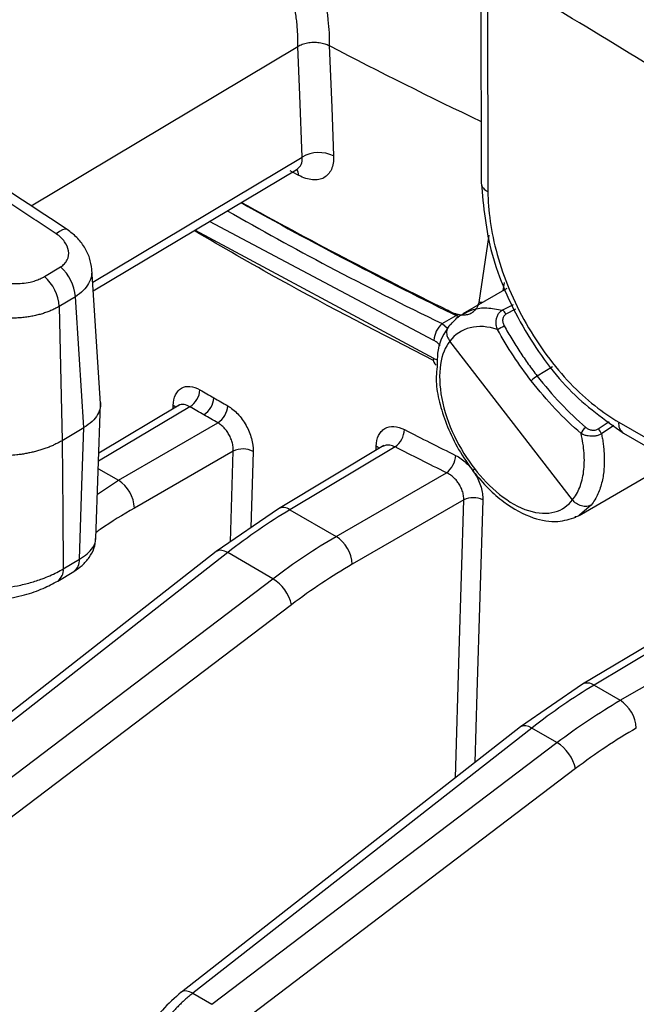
# Model space of a CAD drawing. Header units: millimetres. Extents: x 5 to 597, y 5 to 415.
# Tile 8 of 136: x 100.42 to 104.77, y 299.06 to 306. Entities that reach past the tile are written whole.
import ezdxf

# ---------------------------------------------------------------- set-up
doc = ezdxf.new("R2010")
doc.units = ezdxf.units.MM

msp = doc.modelspace()

# ---------------------------------------------------------------- linework, layer by layer
at = {"color": 7, "linetype": 'Continuous', "lineweight": 25}
for p, q in [((103.67, 306.4305), (103.6741, 304.8497)), ((103.717, 306.3702), (103.721, 304.7894)), ((100.502, 304.6892), (102.3825, 305.8126)), ((100.9403, 304.0893), (102.3808, 304.9499)), ((103.6581, 304.0074), (103.7303, 304.4808)), ((100.5968, 304.1905), (100.7102, 304.2583)), ((100.992, 303.2956), (100.9304, 304.2412)), ((103.8353, 304.1493), (103.8261, 304.0897)), ((100.8147, 304.048), (100.7013, 303.9803)), ((103.8538, 304.1056), (103.5448, 303.9273)), ((103.6841, 304.0077), (103.6581, 304.0074)), ((103.517, 303.9056), (103.4364, 303.9536)), ((104.3172, 302.6162), (103.4517, 303.7353)), ((100.9594, 302.3444), (100.992, 303.2935)), ((101.5451, 303.2827), (100.98, 302.945)), ((101.1174, 302.7544), (101.8184, 303.1591)), ((104.6424, 303.1644), (105.2398, 302.8195)), ((100.7218, 303.0342), (100.8748, 303.1256)), ((104.6755, 303.0866), (105.2729, 302.7417)), ((101.9267, 302.9604), (101.2305, 302.5585)), ((102.988, 302.9983), (102.2447, 302.554)), ((103.067, 302.9897), (102.3258, 302.5468)), ((102.6518, 302.3586), (103.4289, 302.8072)), ((104.3647, 302.507), (104.9188, 302.8268)), ((103.5502, 302.6159), (102.7649, 302.1626)), ((102.2447, 302.554), (101.8073, 302.2526)), ((102.3258, 302.5468), (102.6518, 302.3586)), ((101.8074, 302.2527), (96.3053, 297.9479)), ((101.8873, 302.2447), (96.3853, 297.9399)), ((102.206, 302.0608), (101.8873, 302.2447)), ((100.7295, 302.1301), (100.8429, 302.1979)), ((100.6906, 302.0443), (100.804, 302.112)), ((96.607, 297.8119), (102.206, 302.0608)), ((105.3603, 301.8987), (104.3872, 301.3172)), ((102.3368, 301.8768), (96.7378, 297.628)), ((105.4395, 301.8903), (104.4683, 301.3099)), ((104.6529, 301.2033), (105.6744, 301.793)), ((104.3872, 301.3172), (103.9499, 301.0157)), ((104.4683, 301.3099), (104.6529, 301.2033)), ((103.95, 301.0158), (101.5609, 299.1466)), ((104.0299, 301.0079), (101.6408, 299.1387)), ((104.2071, 300.9056), (104.0299, 301.0079)), ((101.776, 299.0607), (104.2071, 300.9056)), ((104.3379, 300.7216), (101.9068, 298.8767)), ((101.6408, 299.1387), (101.776, 299.0607))]:
    msp.add_line(p, q, dxfattribs=at)
at = {"color": 8, "linetype": 'Continuous', "lineweight": 25}
for p, q in [((100.9363, 304.1496), (102.4127, 305.0316)), ((103.3406, 303.7403), (101.7582, 304.578)), ((101.6584, 304.5183), (103.3364, 303.6143)), ((103.8213, 303.9524), (103.901, 303.9944)), ((103.3982, 303.8582), (103.4971, 303.9154)), ((103.9152, 303.9609), (103.8479, 303.9252)), ((103.3982, 303.8582), (103.4364, 303.8273)), ((104.1763, 303.5541), (104.0676, 303.4893)), ((101.5033, 303.2577), (101.504, 303.2824)), ((101.6217, 303.2727), (100.9781, 302.8881)), ((104.4977, 303.1163), (104.5753, 303.1677)), ((104.6089, 303.1405), (104.5208, 303.0816)), ((101.9075, 302.3216), (101.9267, 302.9604)), ((102.0665, 302.9577), (102.0504, 302.4201)), ((102.9323, 302.965), (102.9332, 302.995)), ((100.9763, 302.8359), (101.1174, 302.7544)), ((100.9701, 302.656), (101.1174, 302.7544)), ((104.4478, 302.5791), (104.3674, 302.5101))]:
    msp.add_line(p, q, dxfattribs=at)
at = {"color": 7, "linetype": 'Continuous', "lineweight": 25, "flags": 128}
for points in [[(102.4127, 305.0316), (102.3958, 305.469), (102.3825, 305.8126)], [(102.6031, 305.818), (102.62, 305.3824), (102.6333, 305.0402)], [(100.8748, 303.1256), (100.8411, 303.6421), (100.8147, 304.048)], [(100.7013, 303.9803), (100.7127, 303.4504), (100.7218, 303.0342)], [(100.8429, 302.1979), (100.8607, 302.7174), (100.8748, 303.1256)], [(100.7218, 303.0342), (100.7261, 302.5279), (100.7295, 302.1301)]]:
    msp.add_lwpolyline(points, dxfattribs=at)
at = {"color": 8, "linetype": 'Continuous', "lineweight": 25, "flags": 128}
for points in [[(100.7569, 304.5218), (100.7536, 304.5236), (100.74, 304.5251), (100.7227, 304.52), (100.7024, 304.5084), (100.6798, 304.4909)], [(101.5214, 303.2685), (101.5161, 303.2738), (101.504, 303.2824)], [(102.9552, 302.9786), (102.9467, 302.9865), (102.9332, 302.995)], [(103.6255, 302.8365), (103.6199, 302.8282), (103.6172, 302.8217), (103.6175, 302.8174), (103.6177, 302.817)], [(103.4912, 300.6568), (103.5179, 301.5449), (103.5502, 302.6159)], [(103.6848, 302.6159), (103.6438, 301.2529), (103.6291, 300.7648)], [(101.8873, 302.2447), (101.8655, 302.255), (101.8451, 302.2604), (101.8272, 302.2607), (101.8122, 302.2558), (101.8074, 302.2527)], [(104.0299, 301.0079), (104.008, 301.0182), (103.9877, 301.0236), (103.9697, 301.0238), (103.9547, 301.019), (103.95, 301.0158)], [(101.6408, 299.1387), (101.619, 299.149), (101.5986, 299.1544), (101.5806, 299.1547), (101.5657, 299.1498), (101.5609, 299.1466)]]:
    msp.add_lwpolyline(points, dxfattribs=at)
at = {"color": 7, "linetype": 'Continuous', "lineweight": 25}
for centre, radius, start, end in [((117.5571, 334.3892), 32.248, 242.3727, 244.49805), ((102.5308, 304.8348), 0.2295, 63.48075, 120.97407), ((116.8374, 331.8213), 30.5508, 241.64026, 241.77085), ((117.0851, 331.6236), 30.8607, 240.69821, 243.91807), ((117.0765, 331.7837), 30.993, 240.8602, 243.88942), ((100.4959, 304.0207), 0.3199, 4.89182, 47.95578), ((100.3826, 303.953), 0.3199, 4.89182, 47.95578), ((103.7988, 303.9037), 0.0537, 23.60761, 65.13344), ((103.5082, 303.7315), 0.1679, 130.96704, 176.99059), ((102.949, 305.4008), 1.792, 297.91822, 299.63275), ((103.3849, 303.6061), 0.0492, 170.40561, 234.77412), ((104.156, 303.3402), 0.1733, 120.68236, 138.52774), ((101.5384, 303.4023), 0.1541, 302.74829, 356.08354), ((101.6356, 303.3455), 0.1547, 303.00939, 356.12451), ((101.7333, 303.2889), 0.1553, 303.27122, 356.16541), ((102.9699, 303.1208), 0.1631, 306.51883, 356.65717), ((104.4546, 303.0585), 0.0815, 122.80752, 161.7171), ((104.4553, 303.0631), 0.0681, 15.80471, 51.43752), ((101.9938, 302.8162), 0.1591, 62.8077, 114.97253), ((103.3282, 302.9386), 0.1656, 307.46235, 356.7943), ((100.9812, 302.5452), 0.2497, 3.05988, 56.94012), ((103.6175, 302.4704), 0.1604, 65.1743, 114.82871), ((102.5156, 302.1493), 0.2497, 3.05988, 56.94012), ((102.0498, 301.8112), 0.2944, 12.87427, 57.96228), ((104.5167, 300.9941), 0.2497, 3.05988, 56.94012), ((104.0509, 300.656), 0.2944, 12.87427, 57.96228)]:
    msp.add_arc(centre, radius, start, end, dxfattribs=at)
at = {"color": 8, "linetype": 'Continuous', "lineweight": 25}
for centre, radius, start, end in [((102.2935, 304.9019), 0.0934, 1.34473, 28.66627), ((103.7453, 304.8567), 0.0716, 185.64603, 250.13669), ((104.7204, 303.1516), 0.079, 170.64294, 235.39887), ((102.2794, 302.4849), 0.0773, 53.11385, 116.65968), ((100.7464, 302.1898), 0.0968, 306.52497, 4.76197), ((100.6331, 302.1221), 0.0967, 306.36509, 4.77487), ((104.4219, 301.2481), 0.0773, 53.11385, 116.65968)]:
    msp.add_arc(centre, radius, start, end, dxfattribs=at)
at = {"color": 7, "linetype": 'Continuous', "lineweight": 25}
for points, knots in [([(102.0078, 308.9143), (102.0678, 308.8798), (102.1898, 308.8096), (102.3775, 308.7035), (102.5724, 308.5949), (102.7748, 308.4838), (102.9848, 308.3703), (103.2024, 308.2546), (103.4278, 308.1368), (103.8104, 307.9403), (104.464, 307.6163), (105.3944, 307.1866), (106.3655, 306.7759), (107.124, 306.4798), (107.6615, 306.2816), (108.0597, 306.1404), (108.4435, 306.0095), (108.8121, 305.8881), (109.0541, 305.8121), (109.1721, 305.7751)], [0, 0, 0, 0, 0.028336, 0.057566, 0.087689, 0.118704, 0.150608, 0.1834, 0.217077, 0.251638, 0.353375, 0.502618, 0.646251, 0.752289, 0.806491, 0.858356, 0.90789, 0.955101, 1, 1, 1, 1]), ([(109.0568, 305.4524), (108.9834, 305.4753), (108.8343, 305.5218), (108.6078, 305.5938), (108.3748, 305.6691), (108.1354, 305.7479), (107.8897, 305.8301), (107.6379, 305.916), (107.38, 306.0057), (107.0573, 306.1201), (106.6527, 306.2675), (106.2378, 306.4244), (105.76, 306.6109), (105.1061, 306.8762), (104.2974, 307.228), (103.5835, 307.5641), (103.0858, 307.8114), (102.7315, 307.9937), (102.3965, 308.1721), (102.08, 308.3459), (101.8775, 308.4617), (101.7786, 308.5183)], [0, 0, 0, 0, 0.027624, 0.056191, 0.085702, 0.116156, 0.147555, 0.179899, 0.213189, 0.247425, 0.305525, 0.371974, 0.412011, 0.496984, 0.637251, 0.748084, 0.80267, 0.855156, 0.905541, 0.953822, 1, 1, 1, 1]), ([(100.6798, 304.4909), (100.6417, 304.5164), (100.5656, 304.5673), (100.4521, 304.6428), (100.3392, 304.7173), (100.227, 304.791), (100.1155, 304.8637), (100.0047, 304.9355), (99.8947, 305.0063), (99.7855, 305.0762), (99.677, 305.1452), (99.5693, 305.2132), (99.2983, 305.3833), (98.8713, 305.6455), (98.3052, 305.9793), (97.7639, 306.2846), (97.3644, 306.4985), (97.0898, 306.6398), (96.929, 306.7208), (96.7706, 306.7987), (96.6148, 306.8734), (96.4615, 306.9451), (96.362, 306.9898), (96.3122, 307.0123)], [0, 0, 0, 0, 0.023119, 0.046164, 0.069136, 0.092037, 0.114866, 0.137627, 0.160319, 0.182943, 0.205502, 0.227995, 0.250424, 0.376134, 0.501157, 0.625352, 0.750241, 0.791301, 0.832579, 0.874081, 0.915814, 0.957785, 1, 1, 1, 1]), ([(100.757, 304.5217), (100.5468, 304.6608), (100.1592, 304.9171), (99.6384, 305.2475), (99.2204, 305.506), (98.8928, 305.7038), (98.5693, 305.8952), (98.1781, 306.1212), (97.6662, 306.4054), (97.055, 306.7272), (96.653, 306.9146), (96.4328, 307.0173)], [0, 0, 0, 0, 0.129204, 0.238217, 0.327633, 0.39763, 0.45292, 0.543496, 0.664479, 0.81614, 1, 1, 1, 1]), ([(102.3825, 305.8126), (102.3826, 305.8271), (102.3828, 305.8562), (102.3812, 305.9006), (102.3782, 305.9458), (102.3737, 305.9916), (102.3676, 306.0381), (102.36, 306.085), (102.3509, 306.1324), (102.3404, 306.1802), (102.3283, 306.2284), (102.3147, 306.2767), (102.2997, 306.3253), (102.2833, 306.3739), (102.2655, 306.4226), (102.2525, 306.4549), (102.2459, 306.4711)], [0, 0, 0, 0, 0.070749, 0.141602, 0.212558, 0.283618, 0.354783, 0.426052, 0.497425, 0.568904, 0.640488, 0.712178, 0.783974, 0.855876, 0.927884, 1, 1, 1, 1]), ([(102.5103, 306.3836), (102.5154, 306.3674), (102.5257, 306.3349), (102.5394, 306.2863), (102.5519, 306.2379), (102.5631, 306.1897), (102.5729, 306.1417), (102.5842, 306.078), (102.5949, 305.9995), (102.6025, 305.9072), (102.6029, 305.8478), (102.6031, 305.818)], [0, 0, 0, 0, 0.0834204, 0.1666579, 0.2498167, 0.3330012, 0.4163158, 0.4998644, 0.6666208, 0.8330542, 1, 1, 1, 1]), ([(102.3825, 305.8126), (102.387, 305.8153), (102.3962, 305.8206), (102.4122, 305.8274), (102.4299, 305.8332), (102.4492, 305.8377), (102.4696, 305.8407), (102.4908, 305.8421), (102.5121, 305.8418), (102.533, 305.8398), (102.5529, 305.8363), (102.5714, 305.8314), (102.5883, 305.8254), (102.5982, 305.8204), (102.6031, 305.818)], [0, 0, 0, 0, 0.076231, 0.155694, 0.237993, 0.322616, 0.408941, 0.496265, 0.583831, 0.670868, 0.756634, 0.84045, 0.92173, 1, 1, 1, 1]), ([(102.6333, 305.0402), (102.634, 305.0221), (102.633, 305.0052), (102.6279, 304.9737), (102.6237, 304.959), (102.6121, 304.9328), (102.6049, 304.9212), (102.5875, 304.9015), (102.5772, 304.8932), (102.5546, 304.8806), (102.5421, 304.8761), (102.5149, 304.8711), (102.5002, 304.8706), (102.4546, 304.875), (102.4211, 304.8858), (102.3869, 304.9041)], [0, 0, 0, 0, 0.125, 0.125, 0.25, 0.25, 0.375, 0.375, 0.5, 0.5, 0.625, 0.625, 0.75, 0.75, 1, 1, 1, 1]), ([(103.6741, 304.8497), (103.6893, 304.6843), (103.7198, 304.3531), (103.9498, 303.8305), (104.2791, 303.3684), (104.5434, 303.1805), (104.6755, 303.0866)], [0, 0, 0, 0, 0.249405, 0.499255, 0.749522, 1, 1, 1, 1]), ([(103.721, 304.7894), (103.7212, 304.7237), (103.7262, 304.6532), (103.7475, 304.5044), (103.7638, 304.4262), (103.8086, 304.2656), (103.8371, 304.1832), (103.9055, 304.0192), (103.9455, 303.9376), (104.0348, 303.7801), (104.0841, 303.7042), (104.189, 303.5627), (104.2444, 303.497), (104.3578, 303.3786), (104.4157, 303.326), (104.5305, 303.2348), (104.5874, 303.1962), (104.6424, 303.1644)], [0, 0, 0, 0, 0.125, 0.125, 0.25, 0.25, 0.375, 0.375, 0.5, 0.5, 0.625, 0.625, 0.75, 0.75, 0.875, 0.875, 1, 1, 1, 1]), ([(100.7102, 304.2583), (100.7208, 304.2646), (100.73, 304.2719), (100.7456, 304.2884), (100.752, 304.2977), (100.7662, 304.3269), (100.7692, 304.3489), (100.7625, 304.3928), (100.7528, 304.4151), (100.7232, 304.4562), (100.7035, 304.475), (100.6798, 304.4909)], [0, 0, 0, 0, 0.125, 0.125, 0.25, 0.25, 0.5, 0.5, 0.75, 0.75, 1, 1, 1, 1]), ([(100.9304, 304.2413), (100.9265, 304.2682), (100.9188, 304.3214), (100.8806, 304.3984), (100.8272, 304.4682), (100.7802, 304.504), (100.757, 304.5217)], [0, 0, 0, 0, 0.258172, 0.510249, 0.75795, 1, 1, 1, 1]), ([(103.3378, 303.5994), (102.9723, 303.7862), (102.3925, 304.0825), (101.8513, 304.3976), (101.6512, 304.514)], [0, 0, 0, 0, 0.630336, 1, 1, 1, 1]), ([(100.1409, 304.2024), (100.1483, 304.1989), (100.1631, 304.1918), (100.186, 304.1823), (100.2093, 304.1736), (100.2329, 304.1659), (100.269, 304.1558), (100.318, 304.1457), (100.3795, 304.1401), (100.4397, 304.1415), (100.4909, 304.1493), (100.5328, 304.1609), (100.5666, 304.1738), (100.5867, 304.185), (100.5968, 304.1905)], [0, 0, 0, 0, 0.050532, 0.100707, 0.150693, 0.200659, 0.250776, 0.376335, 0.50064, 0.625944, 0.750305, 0.833837, 0.916728, 1, 1, 1, 1]), ([(100.7013, 303.9803), (100.693, 303.9756), (100.6762, 303.966), (100.649, 303.9532), (100.6202, 303.9413), (100.5897, 303.9307), (100.5577, 303.9214), (100.5243, 303.9134), (100.4896, 303.9069), (100.4538, 303.902), (100.4172, 303.8987), (100.3639, 303.8964), (100.2903, 303.8986), (100.2132, 303.9087), (100.146, 303.9232), (100.0869, 303.9393), (100.0455, 303.955), (100.0229, 303.9636)], [0, 0, 0, 0, 0.047134, 0.095077, 0.143773, 0.193159, 0.243163, 0.293709, 0.344712, 0.396086, 0.447738, 0.499574, 0.618556, 0.749232, 0.81482, 0.898969, 1, 1, 1, 1]), ([(103.4364, 303.9536), (103.4428, 303.9502), (103.4556, 303.9433), (103.4746, 303.9351), (103.4932, 303.9285), (103.5176, 303.9223), (103.5469, 303.919), (103.579, 303.9226), (103.6071, 303.9334), (103.6277, 303.9496), (103.642, 303.9679), (103.6519, 303.9862), (103.656, 304.0003), (103.6581, 304.0074)], [0, 0, 0, 0, 0.06335, 0.12575, 0.18765, 0.24951, 0.375067, 0.49896, 0.624755, 0.748977, 0.833689, 0.916987, 1, 1, 1, 1]), ([(103.4621, 303.8536), (103.483, 303.8789), (103.5083, 303.9095), (103.5432, 303.9243), (103.5493, 303.9269)], [0, 0, 0, 0, 0.825102, 1, 1, 1, 1]), ([(103.788, 303.8174), (103.7863, 303.8223), (103.7828, 303.8318), (103.7797, 303.8466), (103.7782, 303.8605), (103.7782, 303.8734), (103.7792, 303.8848), (103.782, 303.9005), (103.7892, 303.9197), (103.803, 303.9399), (103.8153, 303.9483), (103.8213, 303.9524)], [0, 0, 0, 0, 0.098785, 0.193208, 0.281672, 0.362851, 0.435746, 0.499701, 0.668931, 0.8374, 1, 1, 1, 1]), ([(103.8479, 303.9252), (103.846, 303.924), (103.842, 303.9217), (103.8369, 303.9167), (103.8319, 303.9099), (103.8275, 303.901), (103.824, 303.8863), (103.8246, 303.8658), (103.8315, 303.8509), (103.835, 303.8432)], [0, 0, 0, 0, 0.082523, 0.16572, 0.251543, 0.377438, 0.50143, 0.74462, 1, 1, 1, 1]), ([(103.4456, 303.8402), (103.4127, 303.7904), (103.3637, 303.716), (103.364, 303.6062), (103.3642, 303.57)], [0, 0, 0, 0, 0.6703594, 1, 1, 1, 1]), ([(103.4621, 303.8536), (103.4538, 303.8488), (103.4462, 303.842), (103.4347, 303.8244), (103.4309, 303.8137), (103.4289, 303.7906), (103.4306, 303.7783), (103.4385, 303.7552), (103.4446, 303.7445), (103.4517, 303.7353)], [0, 0, 0, 0, 0.25, 0.25, 0.5, 0.5, 0.75, 0.75, 1, 1, 1, 1]), ([(103.788, 303.8174), (103.7214, 303.839), (103.6545, 303.8441), (103.5376, 303.8155), (103.4879, 303.782), (103.4517, 303.7353)], [0, 0, 0, 0, 0.5, 0.5, 1, 1, 1, 1]), ([(103.835, 303.8432), (103.8438, 303.8277), (103.8612, 303.7966), (103.8885, 303.7506), (103.9165, 303.7052), (103.9453, 303.6605), (103.9748, 303.6165), (104.005, 303.5732), (104.0359, 303.5307), (104.057, 303.5031), (104.0676, 303.4893)], [0, 0, 0, 0, 0.1256, 0.251028, 0.376286, 0.501371, 0.626286, 0.751029, 0.8756, 1, 1, 1, 1]), ([(103.4517, 303.7353), (103.4212, 303.6952), (103.3976, 303.6399), (103.3762, 303.5017), (103.3786, 303.4189), (103.4125, 303.2435), (103.4439, 303.1514), (103.5251, 302.9808), (103.5745, 302.9024), (103.6255, 302.8365)], [0, 0, 0, 0, 0.25, 0.25, 0.5, 0.5, 0.75, 0.75, 1, 1, 1, 1]), ([(103.3642, 303.57), (103.3593, 303.5254), (103.3497, 303.4379), (103.3824, 303.2846), (103.4337, 303.1284), (103.512, 302.966), (103.5819, 302.8674), (103.6177, 302.817)], [0, 0, 0, 0, 0.193757, 0.380365, 0.576943, 0.783459, 1, 1, 1, 1]), ([(101.504, 303.2824), (101.5049, 303.3109), (101.5104, 303.336), (101.5251, 303.3672), (101.531, 303.3763), (101.5448, 303.3921), (101.5528, 303.3987), (101.5787, 303.4139), (101.5994, 303.4181), (101.6438, 303.4141), (101.6679, 303.4058), (101.6921, 303.3918)], [0, 0, 0, 0, 0.25, 0.25, 0.375, 0.375, 0.5, 0.5, 0.75, 0.75, 1, 1, 1, 1]), ([(100.9903, 303.3015), (100.9907, 303.2897), (100.9916, 303.2611), (100.9727, 303.2156), (100.9355, 303.1669), (100.8952, 303.1394), (100.8748, 303.1256)], [0, 0, 0, 0, 0.183121, 0.442676, 0.718433, 1, 1, 1, 1]), ([(101.8882, 303.2786), (101.9125, 303.2646), (101.9363, 303.2453), (101.9694, 303.21), (101.9798, 303.1973), (101.9994, 303.1702), (102.0087, 303.1557), (102.0334, 303.1113), (102.0464, 303.0795), (102.0633, 303.0172), (102.0674, 302.9861), (102.0665, 302.9577)], [0, 0, 0, 0, 0.25, 0.25, 0.375, 0.375, 0.5, 0.5, 0.75, 0.75, 1, 1, 1, 1]), ([(101.9267, 302.9604), (101.9268, 302.9654), (101.9271, 302.9754), (101.9256, 302.9911), (101.923, 303.007), (101.919, 303.023), (101.9138, 303.0389), (101.9075, 303.0546), (101.9002, 303.0698), (101.892, 303.0844), (101.883, 303.0983), (101.8732, 303.1113), (101.8629, 303.1233), (101.8522, 303.1342), (101.8411, 303.1438), (101.8299, 303.1523), (101.8222, 303.1569), (101.8184, 303.1591)], [0, 0, 0, 0, 0.070056, 0.139618, 0.208688, 0.277268, 0.34536, 0.412966, 0.48009, 0.546733, 0.612899, 0.678589, 0.743806, 0.808552, 0.872832, 0.936647, 1, 1, 1, 1]), ([(102.9332, 302.995), (102.934, 303.0235), (102.9398, 303.0489), (102.9554, 303.0806), (102.9617, 303.0899), (102.9763, 303.1062), (102.9848, 303.1131), (103.0123, 303.1291), (103.0343, 303.1341), (103.0815, 303.1318), (103.1071, 303.1244), (103.1328, 303.1113)], [0, 0, 0, 0, 0.25, 0.25, 0.375, 0.375, 0.5, 0.5, 0.75, 0.75, 1, 1, 1, 1]), ([(104.3172, 302.6162), (104.3369, 302.6407), (104.3539, 302.67), (104.3804, 302.7372), (104.3899, 302.7751), (104.4004, 302.857), (104.4014, 302.9009), (104.3951, 302.9914), (104.3879, 303.038), (104.3772, 303.0841)], [0, 0, 0, 0, 0.25, 0.25, 0.5, 0.5, 0.75, 0.75, 1, 1, 1, 1]), ([(104.5208, 303.0816), (104.5177, 303.0798), (104.5114, 303.0762), (104.5004, 303.0718), (104.4883, 303.0683), (104.4755, 303.0658), (104.4621, 303.0644), (104.4458, 303.0641), (104.4251, 303.0663), (104.3999, 303.0723), (104.3851, 303.08), (104.3772, 303.0841)], [0, 0, 0, 0, 0.0803071, 0.1626661, 0.2465287, 0.3312635, 0.4162005, 0.5006795, 0.6374183, 0.8069398, 1, 1, 1, 1]), ([(104.4104, 303.1271), (104.4134, 303.1247), (104.4194, 303.12), (104.4333, 303.1126), (104.4532, 303.1067), (104.4738, 303.1072), (104.4887, 303.1112), (104.4947, 303.1146), (104.4977, 303.1163)], [0, 0, 0, 0, 0.128148, 0.252478, 0.500478, 0.750308, 0.876348, 1, 1, 1, 1]), ([(104.5208, 303.0816), (104.5231, 303.0696), (104.528, 303.0446), (104.5337, 303.0062), (104.538, 302.9658), (104.5406, 302.9236), (104.541, 302.88), (104.5389, 302.8353), (104.5338, 302.7901), (104.5252, 302.7449), (104.5128, 302.7003), (104.496, 302.6571), (104.4748, 302.6157), (104.4569, 302.5915), (104.4478, 302.5791)], [0, 0, 0, 0, 0.058825, 0.122107, 0.189845, 0.26204, 0.338691, 0.419798, 0.505361, 0.595379, 0.689853, 0.788781, 0.892163, 1, 1, 1, 1]), ([(100.7218, 303.0342), (100.7135, 303.0294), (100.6971, 303.0199), (100.6707, 303.0067), (100.6434, 302.9943), (100.6149, 302.983), (100.5857, 302.9727), (100.5558, 302.9634), (100.5254, 302.9552), (100.4948, 302.9481), (100.464, 302.942), (100.4332, 302.937), (100.3938, 302.9319), (100.3447, 302.9277), (100.2855, 302.9261), (100.2249, 302.9279), (100.1641, 302.9336), (100.1038, 302.9428), (100.0654, 302.9521), (100.0461, 302.9567)], [0, 0, 0, 0, 0.047012, 0.094005, 0.140881, 0.187546, 0.233905, 0.279868, 0.325346, 0.370257, 0.414522, 0.45807, 0.500834, 0.579569, 0.66074, 0.743898, 0.828535, 0.914095, 1, 1, 1, 1]), ([(103.4935, 302.9293), (103.5195, 302.9164), (103.5449, 302.8982), (103.5803, 302.8642), (103.5915, 302.852), (103.6125, 302.8257), (103.6225, 302.8116), (103.649, 302.7683), (103.663, 302.7369), (103.6813, 302.6753), (103.6857, 302.6444), (103.6848, 302.6159)], [0, 0, 0, 0, 0.25, 0.25, 0.375, 0.375, 0.5, 0.5, 0.75, 0.75, 1, 1, 1, 1]), ([(103.5502, 302.6159), (103.5503, 302.621), (103.5505, 302.6312), (103.5487, 302.6472), (103.5455, 302.6635), (103.5407, 302.68), (103.5343, 302.6964), (103.5266, 302.7125), (103.5158, 302.7309), (103.5007, 302.7516), (103.4802, 302.7734), (103.4559, 302.7933), (103.4381, 302.8025), (103.4289, 302.8072)], [0, 0, 0, 0, 0.071341, 0.142698, 0.214093, 0.285548, 0.357086, 0.428728, 0.500498, 0.611775, 0.732085, 0.861481, 1, 1, 1, 1]), ([(103.6177, 302.817), (103.6523, 302.7756), (103.7195, 302.6951), (103.8613, 302.5738), (104.0299, 302.4824), (104.2057, 302.4518), (104.2992, 302.4819), (104.3411, 302.4954)], [0, 0, 0, 0, 0.160452, 0.311408, 0.582815, 0.813223, 1, 1, 1, 1]), ([(103.6255, 302.8365), (103.6765, 302.7706), (103.737, 302.7068), (103.8687, 302.6022), (103.9396, 302.562), (104.0746, 302.519), (104.1382, 302.5164), (104.2442, 302.5453), (104.2865, 302.5763), (104.3172, 302.6162)], [0, 0, 0, 0, 0.25, 0.25, 0.5, 0.5, 0.75, 0.75, 1, 1, 1, 1]), ([(104.4478, 302.5791), (104.4395, 302.5743), (104.4292, 302.5708), (104.4059, 302.5683), (104.3929, 302.5694), (104.3674, 302.5766), (104.3549, 302.5827), (104.3333, 302.5979), (104.3242, 302.607), (104.3172, 302.6162)], [0, 0, 0, 0, 0.25, 0.25, 0.5, 0.5, 0.75, 0.75, 1, 1, 1, 1]), ([(104.3674, 302.5101), (104.3656, 302.5085), (104.3566, 302.5001), (104.344, 302.4981), (104.3339, 302.4964)], [0, 0, 0, 0, 0.198795, 1, 1, 1, 1]), ([(100.8039, 302.112), (100.8239, 302.1255), (100.8656, 302.1537), (100.9145, 302.2099), (100.9503, 302.275), (100.9563, 302.3214), (100.9593, 302.345)], [0, 0, 0, 0, 0.226523, 0.471432, 0.730532, 1, 1, 1, 1]), ([(100.0529, 301.9953), (100.0628, 301.9942), (100.082, 301.992), (100.1107, 301.9898), (100.1378, 301.9885), (100.1629, 301.988), (100.186, 301.988), (100.2069, 301.9884), (100.2513, 301.9901), (100.3184, 301.9958), (100.4101, 302.0107), (100.4977, 302.0317), (100.5733, 302.0561), (100.6348, 302.0809), (100.6848, 302.1044), (100.7147, 302.1216), (100.7295, 302.1301)], [0, 0, 0, 0, 0.045036, 0.08721, 0.12634, 0.162271, 0.194872, 0.22404, 0.249689, 0.380297, 0.499223, 0.626757, 0.748935, 0.833171, 0.917003, 1, 1, 1, 1]), ([(100.1295, 301.907), (100.1855, 301.9075), (100.2913, 301.9084), (100.4515, 301.9425), (100.5862, 301.9879), (100.6572, 302.0262), (100.6905, 302.0442)], [0, 0, 0, 0, 0.295313, 0.55863, 0.792471, 1, 1, 1, 1]), ([(101.5608, 299.1466), (101.5152, 299.1065), (101.4241, 299.0266), (101.3059, 298.8665), (101.2098, 298.69), (101.1728, 298.5692), (101.1543, 298.5088)], [0, 0, 0, 0, 0.250857, 0.501087, 0.750779, 1, 1, 1, 1]), ([(101.6408, 299.1387), (101.6317, 299.1314), (101.6134, 299.1168), (101.5866, 299.0934), (101.5605, 299.0691), (101.5352, 299.044), (101.5106, 299.018), (101.4869, 298.9915), (101.4641, 298.9644), (101.4422, 298.9369), (101.4211, 298.909), (101.401, 298.8808), (101.3819, 298.8525), (101.3637, 298.8241), (101.3464, 298.7957), (101.33, 298.7673), (101.3146, 298.739), (101.3002, 298.7109), (101.2866, 298.683), (101.2739, 298.6555), (101.2621, 298.6282), (101.2512, 298.6014), (101.2411, 298.575), (101.2318, 298.5491), (101.2233, 298.5236), (101.2156, 298.4987), (101.2086, 298.4743), (101.2045, 298.4583), (101.2024, 298.4504)], [0, 0, 0, 0, 0.04643, 0.092223, 0.137378, 0.181896, 0.225776, 0.269019, 0.311624, 0.353592, 0.394922, 0.435615, 0.47567, 0.515088, 0.553868, 0.592011, 0.629517, 0.666385, 0.702615, 0.738208, 0.773163, 0.807481, 0.841161, 0.874204, 0.906609, 0.938377, 0.969507, 1, 1, 1, 1])]:
    msp.add_open_spline(points, degree=3, knots=knots, dxfattribs=at)
for points in [[(103.8841, 306.7092), (104.4226, 306.3857), (104.9608, 306.0583), (105.4989, 305.7271)], [(105.3164, 305.3968), (104.7835, 305.725), (104.2503, 306.0495), (103.717, 306.3702)], [(104.0262, 303.455), (103.939, 303.5677), (103.8583, 303.6905), (103.788, 303.8174)], [(104.0676, 303.4893), (104.1734, 303.3532), (104.2895, 303.2304), (104.4104, 303.1271)], [(104.3772, 303.0841), (104.2536, 303.1893), (104.1337, 303.316), (104.0262, 303.455)], [(101.6921, 303.3918), (101.7246, 303.3728), (101.7572, 303.3539), (101.7899, 303.335)], [(101.7899, 303.335), (101.8226, 303.3162), (101.8553, 303.2973), (101.8882, 303.2786)], [(101.7198, 303.2158), (101.6871, 303.2347), (101.6543, 303.2537), (101.6217, 303.2727)], [(101.8184, 303.1591), (101.7855, 303.178), (101.7526, 303.1969), (101.7198, 303.2158)], [(103.1328, 303.1113), (103.2522, 303.0501), (103.3725, 302.9894), (103.4935, 302.9293)], [(103.4289, 302.8072), (103.3075, 302.8675), (103.1868, 302.9283), (103.067, 302.9897)], [(102.3258, 302.5468), (102.1789, 302.4591), (102.0322, 302.358), (101.8873, 302.2447)], [(102.206, 302.0608), (102.3533, 302.1726), (102.5025, 302.2723), (102.6518, 302.3586)], [(102.7649, 302.1626), (102.6217, 302.0799), (102.4781, 301.9841), (102.3368, 301.8768)], [(104.4683, 301.3099), (104.3215, 301.2222), (104.1747, 301.1211), (104.0299, 301.0079)], [(104.2071, 300.9056), (104.3544, 301.0174), (104.5036, 301.1171), (104.6529, 301.2033)], [(104.7661, 301.0074), (104.6228, 300.9247), (104.4792, 300.8288), (104.3379, 300.7216)]]:
    msp.add_open_spline(points, degree=3, dxfattribs=at)
at = {"color": 8, "linetype": 'Continuous', "lineweight": 25}
for points, knots in [([(102.3791, 304.9493), (102.3898, 304.9584), (102.4113, 304.9768), (102.4122, 305.0133), (102.4127, 305.0316)], [0, 0, 0, 0, 0.498264, 1, 1, 1, 1]), ([(101.8849, 304.6537), (102.1205, 304.5214), (102.6111, 304.2459), (103.1289, 303.9908), (103.3982, 303.8582)], [0, 0, 0, 0, 0.480081, 1, 1, 1, 1]), ([(100.9286, 304.2429), (100.9293, 304.2278), (100.9307, 304.1932), (100.9105, 304.1412), (100.8731, 304.0893), (100.8341, 304.0618), (100.8147, 304.048)], [0, 0, 0, 0, 0.203918, 0.46785, 0.734077, 1, 1, 1, 1]), ([(103.5493, 303.9269), (103.571, 303.9384), (103.6202, 303.9645), (103.7127, 303.9744), (103.7851, 303.9597), (103.8213, 303.9524)], [0, 0, 0, 0, 0.282647, 0.641324, 1, 1, 1, 1]), ([(103.3832, 303.7051), (103.383, 303.7054), (103.3777, 303.7139), (103.3626, 303.7271), (103.3479, 303.7359), (103.3406, 303.7403)], [0, 0, 0, 0, 0.016728, 0.507356, 1, 1, 1, 1]), ([(103.3364, 303.6143), (103.3463, 303.6096), (103.3569, 303.6045), (103.3656, 303.6061), (103.3661, 303.6062)], [0, 0, 0, 0, 0.939134, 1, 1, 1, 1]), ([(101.6217, 303.2727), (101.6078, 303.2788), (101.5797, 303.291), (101.5507, 303.29), (101.5413, 303.2798), (101.5407, 303.279)], [0, 0, 0, 0, 0.475238, 0.9634, 1, 1, 1, 1]), ([(103.067, 302.9897), (103.0543, 302.9945), (103.0327, 303.0028), (103.0022, 303.0028), (102.9867, 302.996), (102.9782, 302.9924)], [0, 0, 0, 0, 0.390138, 0.668051, 1, 1, 1, 1]), ([(101.2305, 302.5585), (101.1501, 302.5112), (101.0598, 302.4582), (100.9705, 302.3936), (100.9608, 302.3865)], [0, 0, 0, 0, 0.8911035, 1, 1, 1, 1]), ([(100.8429, 302.1979), (100.8624, 302.2105), (100.9014, 302.2358), (100.9385, 302.2791), (100.9579, 302.316), (100.9572, 302.3376), (100.957, 302.3445)], [0, 0, 0, 0, 0.288801, 0.57795, 0.864667, 1, 1, 1, 1])]:
    msp.add_open_spline(points, degree=3, knots=knots, dxfattribs=at)

doc.saveas('drawing.dxf')
